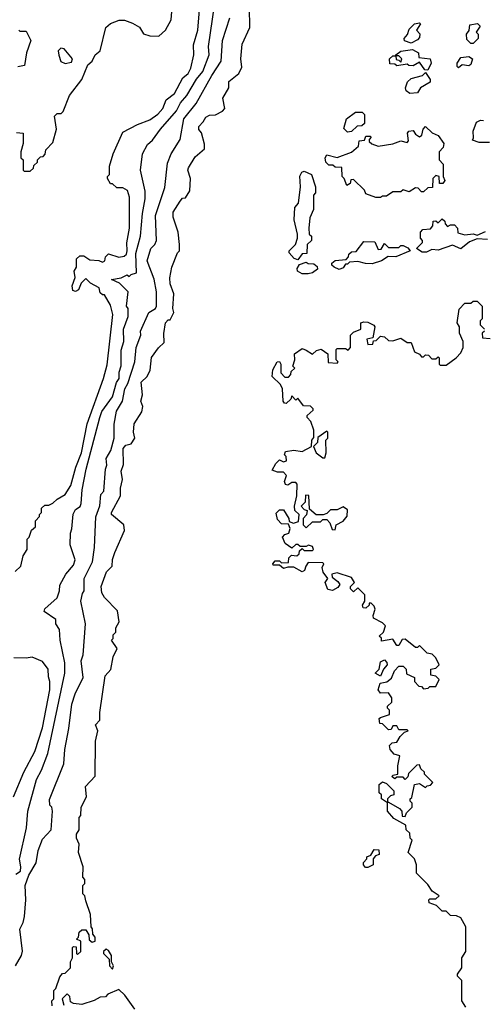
# Model space of a CAD drawing. Extents: x 2668140 to 2765664, y 823621 to 955240.
# Tile 202 of 256: x 2690594 to 2692845, y 866639 to 871416. Entities that reach past the tile are written whole.
import ezdxf

# ---------------------------------------------------------------- set-up
doc = ezdxf.new("R2010")
doc.units = 0

msp = doc.modelspace()

# ---------------------------------------------------------------- linework, layer by layer
at = {"layer": '0CON02XD'}
for points in [[(2690571.7, 868738.3), (2690600, 868765), (2690610, 868815), (2690630, 868845), (2690630, 868895), (2690640, 868905), (2690651.7, 868938.3), (2690670, 868955), (2690670, 868985), (2690690, 869005), (2690690, 869015), (2690700, 869025), (2690700, 869045), (2690715, 869060), (2690735, 869060), (2690755, 869070), (2690775, 869090), (2690815, 869112.5), (2690842.5, 869155), (2690866.7, 869245), (2690893.8, 869315), (2690921.2, 869455), (2691001.2, 869675), (2691018.3, 869741.7), (2691046.7, 869985), (2691035, 870030), (2691005, 870080), (2690995, 870080), (2690985, 870090), (2690980, 870115), (2690937, 870137), (2690915, 870160), (2690892.7, 870137.3), (2690880, 870105), (2690865, 870096.7), (2690852.5, 870102.5), (2690848.8, 870125), (2690862.5, 870165), (2690857.5, 870195), (2690870, 870215), (2690870, 870255), (2690885, 870270), (2690905, 870270), (2690935, 870250), (2690977.5, 870247.5), (2690995, 870240), (2691007.5, 870245), (2691010, 870265), (2691025, 870280), (2691075, 870263.8), (2691101.7, 870268.3), (2691111.7, 870278.3), (2691116.2, 870295), (2691113.6, 870333.6), (2691126.2, 870405), (2691126.7, 870555), (2691116.4, 870586.4), (2691095, 870600), (2691065, 870600), (2691045, 870620), (2691035, 870620), (2691020, 870645), (2691020, 870655), (2691030, 870665), (2691030, 870705), (2691047.5, 870765), (2691095, 870870), (2691165, 870907.5), (2691225, 870930), (2691265, 870956.7), (2691288.8, 870985), (2691305, 871027.5), (2691345, 871057.5), (2691386.4, 871133.6), (2691412.5, 871155), (2691425, 871180), (2691440, 871245), (2691437, 871293), (2691458.8, 871365), (2691471.2, 871525)], [(2690575, 867270), (2690597.5, 867285), (2690600, 867305), (2690593, 867343), (2690626.7, 867495), (2690633.3, 867575), (2690675, 867730), (2690700, 867775), (2690730, 867855), (2690812.5, 868245), (2690812.5, 868295), (2690790, 868405), (2690787, 868457), (2690770, 868485), (2690770, 868505), (2690712.5, 868545), (2690715, 868557.5), (2690775, 868610), (2690787.5, 868645), (2690788.3, 868671.7), (2690817.5, 868725), (2690855, 868770), (2690862.5, 868795), (2690838.3, 868868.3), (2690840, 868925), (2690847.5, 868945), (2690853, 869017), (2690865, 869040), (2690886.7, 869053.3), (2690891.7, 869068.3), (2690896.7, 869135), (2690916.7, 869235), (2690983.3, 869485), (2690993.3, 869515), (2691043.6, 869586.4), (2691063.3, 869655), (2691076.2, 869675), (2691076.2, 869705), (2691086.4, 869736.4), (2691087, 869813), (2691100, 869855), (2691097.5, 869915), (2691120, 869975), (2691120, 870015), (2691112.5, 870025), (2691120, 870095), (2691078, 870138), (2691040, 870155), (2691087, 870163), (2691115, 870177.5), (2691125, 870170), (2691135, 870180), (2691161.7, 870188.3), (2691158.3, 870281.7), (2691180, 870365), (2691190, 870475), (2691203.6, 870546.4), (2691203, 870583), (2691180, 870685), (2691190, 870765), (2691215, 870810), (2691239.3, 870830.7), (2691277.5, 870885), (2691355.8, 870974.2), (2691375, 871012.5), (2691405, 871047.5), (2691452.7, 871127.3), (2691482.5, 871165), (2691513.8, 871245), (2691511.2, 871285), (2691540, 871485)], [(2690578.3, 870868.3), (2690610, 870865), (2690610, 870815), (2690600, 870775), (2690600, 870745), (2690610, 870735), (2690610, 870685), (2690615, 870680), (2690645, 870680), (2690660, 870695), (2690661.7, 870708.3), (2690680, 870725), (2690680, 870735), (2690695, 870750), (2690708.3, 870751.7), (2690717, 870763), (2690720, 870785), (2690755, 870820), (2690772.5, 870885), (2690763, 870947), (2690775, 870960), (2690795, 870960), (2690805, 870970), (2690835, 871047.5), (2690896.2, 871125), (2690923.9, 871196.1), (2690945.8, 871214.2), (2690960, 871245), (2690983.8, 871265), (2691012.7, 871377.3), (2691035, 871397.5), (2691077, 871413), (2691103, 871413), (2691141.7, 871398.3), (2691175, 871380), (2691195, 871347.5), (2691225, 871337.5), (2691270, 871335), (2691302.5, 871365), (2691330, 871415), (2691333.8, 871475)], [(2691191.7, 869538.3), (2691182.5, 869565), (2691190, 869595), (2691183.6, 869656.4), (2691212.5, 869685), (2691227.5, 869715), (2691233.9, 869776.1), (2691267, 869823), (2691295, 869850), (2691293, 869893), (2691302.5, 869945), (2691315, 869960), (2691325, 869960), (2691342.5, 869995), (2691337.5, 870015), (2691342.5, 870085), (2691323.6, 870133.6), (2691323, 870163), (2691332.5, 870215), (2691360, 870285), (2691370, 870295), (2691370, 870325), (2691362.5, 870385), (2691338.3, 870458.3), (2691338.3, 870481.7), (2691372.5, 870535), (2691385, 870550), (2691398.3, 870551.7), (2691420, 870585), (2691422.5, 870645), (2691410, 870685), (2691413.3, 870696.7), (2691445, 870750), (2691491.7, 870788.3), (2691491.7, 870811.7), (2691477, 870867), (2691463, 870883), (2691463, 870897), (2691485, 870920), (2691497, 870943), (2691515, 870952.5), (2691545, 870953.3), (2691578.3, 870971.7), (2691590, 870985), (2691580, 871035), (2691610, 871085), (2691610, 871115), (2691657.5, 871155), (2691672.5, 871185), (2691667.5, 871225), (2691673.6, 871296.4), (2691711.7, 871378.3), (2691710, 871475)], [(2690573.3, 866825), (2690602.5, 866875), (2690607, 866897), (2690593.6, 867003.6), (2690610, 867035), (2690616.7, 867065), (2690623.3, 867145), (2690620, 867215), (2690638.8, 867265), (2690673.3, 867325), (2690683.3, 867385), (2690705, 867440), (2690746.7, 867485), (2690752.5, 867575), (2690750, 867595), (2690740, 867605), (2690738.3, 867631.7), (2690807.5, 867805), (2690812.5, 867875), (2690833, 867977), (2690847.5, 868095), (2690862.5, 868145), (2690902.5, 868225), (2690892.5, 868305), (2690902.5, 868335), (2690912.5, 868485), (2690890, 868595), (2690898.3, 868631.7), (2690907.5, 868645), (2690907.5, 868705), (2690946.7, 868785), (2690957.5, 868855), (2690963, 869003), (2690982.5, 869057.5), (2690988.3, 869111.7), (2691001.7, 869128.3), (2691010, 869235), (2691016.7, 869255), (2691013.9, 869286.1), (2691036.7, 869325), (2691052.5, 869385), (2691053, 869453), (2691063.9, 869516.1), (2691093.3, 869565), (2691103.8, 869625), (2691119.5, 869650.5), (2691153.3, 869755), (2691160, 869825), (2691182.5, 869885), (2691180, 869905), (2691220, 869995), (2691252.5, 870015), (2691258.8, 870025), (2691257.5, 870095), (2691246.1, 870156.1), (2691213.3, 870245), (2691230, 870305), (2691250, 870325), (2691257.5, 870345), (2691253.9, 870466.1), (2691298.3, 870601.7), (2691310.7, 870719.3), (2691330, 870765), (2691372.5, 870835), (2691390, 870935), (2691450.7, 871009.3), (2691526.7, 871145), (2691572.5, 871215), (2691578.8, 871315), (2691613.3, 871425)], [(2692495, 871302.5), (2692463, 871313), (2692460, 871325), (2692477, 871343), (2692485, 871370), (2692510, 871395), (2692535, 871400), (2692540, 871395), (2692520, 871365), (2692537, 871347), (2692535, 871330), (2692525, 871317.5), (2692495, 871302.5)], [(2690590, 871365), (2690595, 871360), (2690625, 871360), (2690647.5, 871315), (2690627.5, 871255), (2690617, 871193), (2690585, 871187.5)], [(2692795, 871300), (2692785, 871300), (2692765, 871320), (2692762.5, 871345), (2692777, 871363), (2692780, 871390), (2692817.5, 871397.5), (2692830, 871385), (2692810, 871355), (2692820, 871345), (2692820, 871325), (2692795, 871300)], [(2690815, 871202.5), (2690845, 871210), (2690850, 871225), (2690810, 871275), (2690793, 871277), (2690780, 871265), (2690783, 871243), (2690793.6, 871213.6), (2690815, 871202.5)], [(2692575, 871170), (2692561.7, 871171.7), (2692535, 871210), (2692505, 871192.5), (2692483, 871193), (2692475, 871200), (2692425, 871192.5), (2692415, 871200), (2692391.7, 871201.7), (2692390, 871225), (2692405, 871240), (2692420, 871240), (2692421.7, 871221.7), (2692435, 871220), (2692445, 871210), (2692450, 871225), (2692435, 871240), (2692420, 871240), (2692420, 871245), (2692445, 871262.5), (2692501.7, 871271.7), (2692530, 871255), (2692531.7, 871231.7), (2692587.5, 871225), (2692592.5, 871205), (2692575, 871170)], [(2692725, 871182.5), (2692718.3, 871188.3), (2692717.5, 871205), (2692735, 871232.5), (2692775, 871237.5), (2692792.5, 871225), (2692785, 871197.5), (2692775, 871192.5), (2692743, 871197), (2692725, 871182.5)], [(2692488.3, 871058.3), (2692470.7, 871070.7), (2692467.5, 871085), (2692476.4, 871113.6), (2692495, 871130), (2692550, 871145), (2692565, 871160), (2692587.5, 871125), (2692587, 871113), (2692540, 871085), (2692525, 871060), (2692488.3, 871058.3)], [(2692185, 870870), (2692168.3, 870888.3), (2692180, 870935), (2692225, 870967.5), (2692257, 870967), (2692267.5, 870955), (2692268.3, 870911.7), (2692255, 870900), (2692231.7, 870898.3), (2692205, 870872.5), (2692185, 870870)], [(2692875, 870820), (2692825, 870820), (2692791.7, 870831.7), (2692797.5, 870842.5), (2692796.2, 870875), (2692811.7, 870918.3), (2692831.7, 870928.3), (2692846.1, 870926.1)], [(2692345, 870552.5), (2692323, 870553), (2692275, 870570), (2692268.3, 870588.3), (2692215, 870640), (2692201.7, 870638.3), (2692198.3, 870621.7), (2692181.7, 870611.7), (2692170, 870645), (2692160, 870655), (2692158.3, 870698.3), (2692125, 870700), (2692115, 870710), (2692095, 870710), (2692080, 870725), (2692077.5, 870745), (2692085, 870760), (2692135, 870746.7), (2692205, 870772.5), (2692238.3, 870801.7), (2692241.7, 870828.3), (2692268.3, 870831.7), (2692275, 870850), (2692295, 870850), (2692300, 870845), (2692290, 870835), (2692290, 870825), (2692303.3, 870813.3), (2692335, 870802.5), (2692405, 870813.3), (2692445, 870827.5), (2692475, 870820), (2692481.7, 870828.3), (2692477.5, 870865), (2692482.5, 870875), (2692505, 870877.5), (2692515, 870860), (2692535, 870847.5), (2692546.7, 870855), (2692552.5, 870885), (2692565, 870897.5), (2692597, 870867), (2692625, 870853.3), (2692652.5, 870815), (2692650, 870795), (2692630, 870775), (2692630, 870735), (2692650, 870715), (2692650, 870655), (2692657.5, 870635), (2692648.3, 870621.7), (2692631.7, 870621.7), (2692630, 870655), (2692615, 870660), (2692600, 870645), (2692598.3, 870601.7), (2692575, 870600), (2692555, 870580), (2692545, 870580), (2692528.3, 870598.3), (2692515, 870600), (2692485, 870580), (2692455, 870590), (2692445, 870580), (2692405, 870580), (2692375, 870560), (2692355, 870560), (2692345, 870552.5)], [(2691945, 870250), (2691927, 870257), (2691902.5, 870285), (2691902.5, 870295), (2691932.5, 870325), (2691942.5, 870355), (2691943.3, 870375), (2691926, 870445), (2691930, 870505), (2691947.5, 870525), (2691957.5, 870605), (2691954.3, 870655.7), (2691964.3, 870675.7), (2691975, 870680), (2692010, 870665), (2692030, 870605), (2692030, 870575), (2692020, 870565), (2692020, 870495), (2692002.5, 870455), (2691997.5, 870405), (2692000, 870375), (2692010, 870365), (2692010, 870345), (2691990, 870325), (2691988.3, 870281.7), (2691965, 870280), (2691945, 870250)], [(2692778.3, 870338.3), (2692735, 870303.3), (2692695, 870322.5), (2692625, 870296.7), (2692595, 870300), (2692568.3, 870288.3), (2692548.3, 870288.3), (2692520, 870305), (2692550, 870335), (2692550, 870345), (2692540, 870355), (2692540, 870385), (2692551.7, 870398.3), (2692588.3, 870401.7), (2692600, 870415), (2692601.7, 870438.3), (2692615, 870440), (2692625, 870430), (2692645, 870450), (2692658.3, 870438.3), (2692660, 870425), (2692671.7, 870411.7), (2692685, 870420), (2692705, 870420), (2692720, 870405), (2692721.7, 870381.7), (2692755, 870372.5), (2692795, 870377.5), (2692815, 870370), (2692855, 870387.5)], [(2692865, 870350), (2692815, 870352.5), (2692778.3, 870338.3)], [(2692145, 870203.3), (2692120, 870215), (2692110, 870225), (2692110, 870235), (2692125, 870247.5), (2692178.3, 870251.7), (2692190, 870265), (2692191.7, 870278.3), (2692205, 870290), (2692228.3, 870291.7), (2692265, 870340), (2692318.3, 870338.3), (2692335, 870300), (2692348.3, 870301.7), (2692365, 870330), (2692385, 870310), (2692435, 870310), (2692445, 870320), (2692455, 870320), (2692478.3, 870308.3), (2692490, 870295), (2692420, 870265), (2692383, 870267), (2692350, 870245), (2692305, 870231.2), (2692272.3, 870232.3), (2692235, 870242.5), (2692195, 870240), (2692185, 870230), (2692175, 870230), (2692165, 870212.5), (2692145, 870203.3)], [(2691995, 870183.3), (2691965, 870183.3), (2691942.5, 870195), (2691940.7, 870209.3), (2691951.7, 870228.3), (2691985, 870240), (2691995, 870232.5), (2692021.7, 870231.7), (2692038.3, 870218.3), (2692040, 870205), (2692015, 870186.7), (2691995, 870183.3)], [(2692571.7, 867698.3), (2692588.3, 867701.7), (2692600, 867715), (2692560, 867755), (2692560, 867765), (2692541.7, 867781.7), (2692535, 867800), (2692521.7, 867798.3), (2692481.7, 867758.3), (2692478.3, 867741.7), (2692465, 867730), (2692455, 867740), (2692425, 867740), (2692415, 867732.5), (2692401.7, 867741.7), (2692405, 867750), (2692430, 867755), (2692430, 867795), (2692440, 867845), (2692411.7, 867851.7), (2692392.5, 867875), (2692390, 867895), (2692403, 867907), (2692425, 867910), (2692441.7, 867938.3), (2692461.7, 867958.3), (2692480, 867965), (2692475, 867970), (2692435, 867970), (2692425, 867990), (2692405, 867990), (2692398.3, 867971.7), (2692385, 867970), (2692355, 868000), (2692341.7, 868001.7), (2692340, 868025), (2692345, 868030), (2692390, 868045), (2692390, 868065), (2692380, 868075), (2692380, 868085), (2692400, 868105), (2692400, 868125), (2692385, 868150), (2692345, 868147.5), (2692333.8, 868165), (2692343.6, 868196.4), (2692377, 868203), (2692399.3, 868220.7), (2692413, 868257), (2692435, 868280), (2692455, 868280), (2692470, 868265), (2692471.7, 868241.7), (2692510, 868225), (2692510, 868205), (2692531.7, 868181.7), (2692545, 868180), (2692555, 868170), (2692577, 868173), (2692585, 868180), (2692615, 868180), (2692630, 868215), (2692615, 868230), (2692590, 868235), (2692590, 868265), (2692615, 868270), (2692630, 868285), (2692615, 868320), (2692597, 868337), (2692571.7, 868341.7), (2692535, 868380), (2692525, 868370), (2692515, 868370), (2692465, 868410), (2692451.7, 868408.3), (2692435, 868380), (2692425, 868380), (2692405, 868410), (2692350, 868400), (2692350, 868415), (2692340, 868425), (2692360, 868445), (2692370, 868475), (2692355, 868490), (2692311.7, 868511.7), (2692310, 868525), (2692320, 868555), (2692315, 868570), (2692300, 868585), (2692290, 868585), (2692290, 868575), (2692275, 868560), (2692261.7, 868561.7), (2692257.5, 868575), (2692270, 868595), (2692270, 868625), (2692235, 868660), (2692215, 868640), (2692200, 868655), (2692200, 868665), (2692220, 868685), (2692205, 868710), (2692135, 868732.5), (2692110, 868725), (2692111.7, 868711.7), (2692139.3, 868689.3), (2692147.5, 868675), (2692139.3, 868660.7), (2692113, 868647), (2692090.7, 868650.7), (2692077.5, 868685), (2692090, 868705), (2692067.5, 868735), (2692062.5, 868757.5), (2692070, 868775), (2692065, 868780), (2691995, 868782.5), (2691982.5, 868765), (2691977, 868743), (2691965, 868737.5), (2691925, 868760), (2691895, 868760), (2691875, 868752.5), (2691855, 868770), (2691825, 868770), (2691822.5, 868775), (2691835, 868790), (2691855, 868790), (2691865, 868780), (2691898.3, 868781.7), (2691900, 868805), (2691913, 868817), (2691940, 868815), (2691950, 868825), (2691951.7, 868838.3), (2691965, 868850), (2691975, 868840), (2692015, 868840), (2692020, 868845), (2692015, 868860), (2691996.4, 868866.4), (2691985, 868860), (2691955, 868860), (2691945, 868870), (2691935, 868870), (2691915, 868852.5), (2691882.5, 868875), (2691870, 868905), (2691881.7, 868918.3), (2691900, 868925), (2691907.5, 868947.5), (2691898.3, 868968.3), (2691865, 868970), (2691845, 868990), (2691838.3, 869021.7), (2691855, 869037.5), (2691875, 869037.5), (2691900, 868995), (2691901.7, 868981.7), (2691922.5, 868972.5), (2691948.3, 868981.7), (2691950, 869015), (2691930, 869035), (2691927.5, 869055), (2691940, 869105), (2691941.7, 869161.7), (2691935, 869170), (2691915, 869170), (2691895, 869157.5), (2691885, 869160), (2691880, 869175), (2691890, 869205), (2691875, 869220), (2691845, 869220), (2691820, 869230), (2691837, 869263), (2691855, 869280), (2691875, 869270), (2691890, 869275), (2691887, 869297), (2691880, 869305), (2691885, 869320), (2691925, 869327.5), (2691965, 869320), (2692010, 869345), (2692012.5, 869375), (2692021.7, 869388.3), (2692022.5, 869425), (2692007, 869467), (2691990, 869485), (2691990, 869495), (2692018.3, 869521.7), (2692018.3, 869528.3), (2692005, 869540), (2691971.7, 869541.7), (2691945, 869580), (2691935, 869570), (2691915, 869590), (2691910, 869575), (2691887, 869553), (2691880, 869555), (2691872.5, 869565), (2691870, 869625), (2691860, 869645), (2691820, 869685), (2691823, 869717), (2691843.6, 869756.4), (2691855, 869757.5), (2691862.5, 869745), (2691861.7, 869701.7), (2691881.7, 869681.7), (2691898.3, 869681.7), (2691910, 869695), (2691911.7, 869708.3), (2691930, 869725), (2691920, 869735), (2691930, 869765), (2691927.5, 869795), (2691965, 869820), (2691985, 869812.5), (2692015, 869792.5), (2692035, 869810), (2692057, 869817), (2692090, 869795), (2692091.7, 869751.7), (2692135, 869750), (2692140, 869755), (2692130, 869765), (2692130, 869815), (2692135, 869820), (2692175, 869820), (2692188.3, 869811.7), (2692200, 869825), (2692200, 869885), (2692215, 869900), (2692250, 869915), (2692250, 869945), (2692265, 869950), (2692285, 869947.5), (2692313, 869933), (2692317.5, 869925), (2692308.3, 869871.7), (2692280, 869865), (2692285, 869840), (2692308.3, 869841.7), (2692311.7, 869858.3), (2692325, 869860), (2692345, 869880), (2692365, 869877.5), (2692385, 869860), (2692405, 869857.5), (2692445, 869870), (2692475, 869850), (2692495, 869850), (2692510, 869805), (2692535, 869792.5), (2692545, 869780), (2692555, 869780), (2692565, 869790), (2692578.3, 869788.3), (2692595, 869770), (2692615, 869770), (2692625, 869780), (2692630, 869775), (2692630, 869745), (2692635, 869740), (2692665, 869740), (2692712.5, 869775), (2692735, 869800), (2692747.5, 869825), (2692747.5, 869855), (2692730, 869895), (2692730, 869925), (2692717.5, 869945), (2692728.3, 870011.7), (2692755, 870040), (2692785, 870040), (2692795, 870050), (2692815, 870050), (2692840, 870025), (2692840, 869965), (2692830, 869955), (2692830, 869935), (2692850, 869915)], [(2692850, 869905), (2692840, 869895), (2692841.7, 869871.7), (2692878.3, 869868.3)], [(2690751.7, 866631.7), (2690750, 866655), (2690760, 866665), (2690760, 866705), (2690770, 866715), (2690788.3, 866771.7), (2690801.7, 866788.3), (2690815, 866790), (2690840, 866815), (2690840, 866845), (2690850, 866865), (2690850, 866915), (2690855, 866920), (2690868.3, 866918.3), (2690870, 866885), (2690875, 866880), (2690890, 866895), (2690890, 866945), (2690870, 866955), (2690880, 866965), (2690881.7, 866988.3), (2690895, 867000), (2690915, 867000), (2690930, 866975), (2690931.7, 866951.7), (2690945, 866940), (2690960, 866945), (2690960, 866965), (2690948.3, 866978.3), (2690947.5, 867005), (2690940, 867015), (2690937.5, 867075), (2690915, 867140), (2690910, 867165), (2690900, 867175), (2690900, 867215), (2690910, 867225), (2690910, 867245), (2690900, 867255), (2690902.5, 867305), (2690880, 867375), (2690882.5, 867415), (2690870, 867445), (2690870, 867465), (2690882.5, 867485), (2690882.5, 867545), (2690890, 867555), (2690892.5, 867595), (2690917.5, 867645), (2690912.5, 867695), (2690960, 867745), (2690962.5, 867915), (2690972.5, 867965), (2690962.5, 867995), (2690983, 868017), (2690982.5, 868055), (2691008.3, 868231.7), (2691037, 868263), (2691047.5, 868325), (2691067.5, 868365), (2691040, 868405), (2691047, 868413), (2691048.3, 868431.7), (2691060, 868445), (2691060, 868465), (2691077.5, 868495), (2691068.3, 868548.3), (2691005, 868612.5), (2690993.3, 868635), (2690990, 868665), (2691015, 868737.5), (2691042.5, 868765), (2691043.9, 868796.1), (2691055, 868830), (2691103, 868937), (2691100, 868965), (2691040, 869015), (2691040, 869025), (2691082.5, 869105), (2691083, 869143), (2691093.3, 869185), (2691086.7, 869225), (2691097, 869257), (2691096.2, 869335), (2691109.3, 869350.7), (2691135, 869357.5), (2691152.5, 869385), (2691146.7, 869415), (2691150, 869455), (2691187, 869513), (2691191.7, 869538.3)], [(2692075, 869290), (2692082.5, 869315), (2692080, 869375), (2692090, 869385), (2692090, 869415), (2692085, 869420), (2692041.7, 869388.3), (2692040, 869365), (2692020, 869345), (2692033.6, 869313.6), (2692065, 869290), (2692075, 869290)], [(2692125, 868940), (2692130, 868965), (2692165, 868982.5), (2692183.6, 869006.4), (2692185, 869037.5), (2692165, 869052.5), (2692135, 869037.5), (2692103, 869037), (2692085, 869020), (2692067, 869013), (2692033, 869013), (2692001.7, 869041.7), (2691997, 869107), (2691981.7, 869108.3), (2691980, 869075), (2691960, 869055), (2691975, 869040), (2691990, 869035), (2691987, 869013), (2691970, 868995), (2691970, 868965), (2691985, 868950), (2692015, 868980), (2692055, 868980), (2692065, 868990), (2692085, 868990), (2692100, 868975), (2692111.7, 868941.7), (2692125, 868940)], [(2690563.3, 867645), (2690613.3, 867765), (2690666.7, 867865), (2690705, 867980), (2690740, 868165), (2690740, 868205), (2690733, 868227), (2690732.5, 868265), (2690705, 868302.5), (2690655, 868322.5), (2690625, 868317.5), (2690565, 868320)], [(2692345, 868230), (2692320, 868245), (2692340, 868265), (2692345, 868300), (2692365, 868310), (2692376.7, 868296.7), (2692377.5, 868285), (2692360, 868265), (2692345, 868230)], [(2692380, 867620), (2692375, 867620), (2692350, 867635), (2692350, 867655), (2692340, 867665), (2692340, 867705), (2692355, 867717.5), (2692375, 867710), (2692410, 867675), (2692410, 867655), (2692395, 867650), (2692380, 867635), (2692380, 867620)], [(2692760, 866625), (2692740, 866655), (2692740, 866755), (2692720, 866775), (2692720, 866785), (2692740, 866815), (2692740, 866865), (2692760, 866895), (2692760, 867015), (2692735, 867057.5), (2692715, 867067.5), (2692685, 867070), (2692665, 867090), (2692645, 867090), (2692618.3, 867118.3), (2692581.7, 867131.7), (2692580, 867145), (2692585, 867150), (2692615, 867150), (2692630, 867165), (2692597, 867187), (2692575, 867220), (2692520, 867275), (2692520, 867315), (2692510, 867345), (2692480, 867375), (2692500, 867435), (2692490, 867445), (2692488.3, 867468.3), (2692470, 867485), (2692468.3, 867508.3), (2692410.7, 867540.7), (2692380, 867575), (2692380, 867620), (2692385, 867620), (2692438.3, 867588.3), (2692450, 867575), (2692451.7, 867551.7), (2692465, 867550), (2692471.7, 867568.3), (2692500, 867595), (2692500, 867615), (2692490, 867625), (2692490, 867635), (2692497.5, 867642.5), (2692510, 867705), (2692535, 867710), (2692565, 867690), (2692571.7, 867698.3)], [(2692285, 867302.5), (2692273, 867303), (2692262.5, 867315), (2692263, 867327), (2692280, 867345), (2692280, 867355), (2692298.3, 867361.7), (2692315, 867390), (2692338.3, 867388.3), (2692340, 867365), (2692321.7, 867358.3), (2692310, 867345), (2692310, 867315), (2692285, 867302.5)], [(2691045, 866810), (2691050, 866825), (2691040, 866845), (2691040, 866875), (2691025, 866900), (2691013, 866907), (2691000, 866895), (2691000, 866885), (2691028.3, 866858.3), (2691030, 866825), (2691045, 866810)], [(2691152.5, 866615), (2691105, 866682.5), (2691075, 866710), (2691021.7, 866688.3), (2691010, 866675), (2690985, 866673.3), (2690955, 866656.7), (2690895, 866637.5), (2690855, 866642.5), (2690840.7, 866650.7), (2690837, 866677), (2690825, 866690), (2690800, 866665), (2690807.5, 866635)]]:
    msp.add_lwpolyline(points, dxfattribs=at)

doc.saveas('drawing.dxf')
